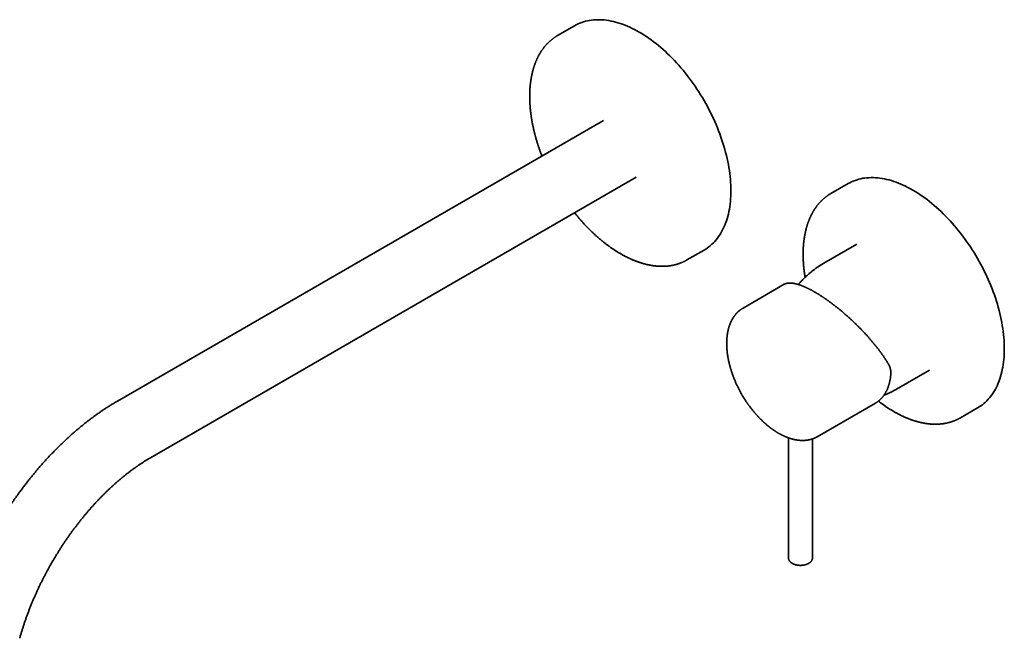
# Model space of a CAD drawing. Header units: millimetres. Extents: x 8 to 944, y 12 to 455.
# Tile 3 of 4: x 659 to 944, y 115 to 294. Entities that reach past the tile are written whole.
import ezdxf

# ---------------------------------------------------------------- set-up
doc = ezdxf.new("R2010")
doc.units = ezdxf.units.MM

msp = doc.modelspace()

# ---------------------------------------------------------------- linework, layer by layer
at = {"color": 7, "linetype": 'Continuous', "lineweight": 35}
for p, q in [((819.46, 292.58), (814.51, 289.72)), ((827.8, 265.16), (687.07, 183.92)), ((696.57, 167.46), (837.3, 248.7)), ((898.65, 246.86), (893.7, 244)), ((901.22, 229.34), (891.67, 223.83)), ((852, 224.76), (856.95, 227.62)), ((880.16, 217.71), (868.26, 210.83)), ((911.03, 191.48), (911.03, 191.48)), ((912.72, 187.37), (922.27, 192.88)), ((889.75, 173.59), (906.6, 183.32)), ((931.2, 179.05), (936.15, 181.9)), ((881.37, 173.27), (881.37, 138.57)), ((888.37, 138.57), (888.37, 172.97)), ((889.75, 173.59), (889.75, 173.6)), ((881.37, 138.57), (881.37, 138.56))]:
    msp.add_line(p, q, dxfattribs=at)
at = {"color": 7, "linetype": 'Continuous', "lineweight": 35, "flags": 128}
for points in [[(819.46, 292.58), (819.95, 292.85), (820.46, 293.1), (820.98, 293.32), (821.52, 293.53), (822.06, 293.71), (822.62, 293.87), (823.19, 294), (823.76, 294.12), (824.35, 294.2), (824.95, 294.27), (825.55, 294.31), (826.17, 294.33), (826.79, 294.33), (827.42, 294.3), (828.06, 294.25), (828.7, 294.17), (829.35, 294.07), (830.01, 293.95), (830.67, 293.81), (831.34, 293.64), (832.01, 293.45), (832.69, 293.23), (833.37, 293), (834.06, 292.74), (834.74, 292.45), (835.43, 292.15), (836.12, 291.83), (836.82, 291.48), (837.51, 291.11), (838.2, 290.72), (838.9, 290.31), (839.59, 289.88), (840.28, 289.42), (840.98, 288.95), (841.67, 288.46), (842.35, 287.95), (843.04, 287.42), (843.72, 286.87), (844.39, 286.3), (845.07, 285.71), (845.74, 285.11), (846.4, 284.49), (847.06, 283.85), (847.71, 283.2), (848.35, 282.53), (848.99, 281.85), (849.62, 281.15), (850.24, 280.43), (850.86, 279.7), (851.46, 278.96), (852.06, 278.21), (852.65, 277.44), (853.22, 276.66), (853.79, 275.87), (854.35, 275.07), (854.89, 274.26), (855.43, 273.44), (855.95, 272.61), (856.46, 271.77), (856.95, 270.93), (857.44, 270.07), (857.91, 269.21), (858.37, 268.34), (858.81, 267.47), (859.24, 266.59), (859.66, 265.71), (860.06, 264.83), (860.44, 263.94), (860.81, 263.05), (861.17, 262.15), (861.51, 261.26), (861.83, 260.36), (862.14, 259.46), (862.43, 258.57), (862.7, 257.67), (862.96, 256.78), (863.2, 255.89), (863.42, 255), (863.63, 254.12), (863.82, 253.24), (863.99, 252.36), (864.14, 251.49), (864.28, 250.63), (864.39, 249.77), (864.49, 248.92), (864.58, 248.08), (864.64, 247.24), (864.68, 246.41), (864.71, 245.6), (864.72, 244.79), (864.71, 243.99), (864.68, 243.21), (864.64, 242.44), (864.58, 241.67), (864.49, 240.92), (864.39, 240.19), (864.28, 239.47), (864.14, 238.76), (863.99, 238.07), (863.82, 237.39), (863.63, 236.72), (863.42, 236.08), (863.2, 235.45), (862.96, 234.83), (862.7, 234.24), (862.43, 233.66), (862.14, 233.1), (861.83, 232.56), (861.51, 232.04), (861.17, 231.53), (860.81, 231.05), (860.44, 230.58), (860.06, 230.14), (859.66, 229.72), (859.24, 229.31), (858.81, 228.93), (858.37, 228.57), (857.91, 228.23), (857.44, 227.92), (856.95, 227.62), (856.95, 227.62)], [(814.45, 289.68), (814.5, 289.72), (814.57, 289.76)], [(898.65, 246.86), (899.15, 247.13), (899.66, 247.38), (900.18, 247.6), (900.71, 247.81), (901.26, 247.99), (901.81, 248.15), (902.38, 248.28), (902.96, 248.4), (903.55, 248.49), (904.14, 248.55), (904.75, 248.59), (905.36, 248.61), (905.98, 248.61), (906.61, 248.58), (907.25, 248.53), (907.9, 248.45), (908.55, 248.35), (909.21, 248.23), (909.87, 248.09), (910.54, 247.92), (911.21, 247.73), (911.89, 247.51), (912.57, 247.28), (913.25, 247.02), (913.94, 246.74), (914.63, 246.43), (915.32, 246.11), (916.01, 245.76), (916.71, 245.39), (917.4, 245), (918.09, 244.59), (918.79, 244.16), (919.48, 243.7), (920.17, 243.23), (920.86, 242.74), (921.55, 242.23), (922.23, 241.7), (922.91, 241.15), (923.59, 240.58), (924.26, 239.99), (924.93, 239.39), (925.59, 238.77), (926.25, 238.13), (926.9, 237.48), (927.55, 236.81), (928.19, 236.13), (928.82, 235.43), (929.44, 234.71), (930.05, 233.98), (930.66, 233.24), (931.26, 232.49), (931.84, 231.72), (932.42, 230.94), (932.99, 230.15), (933.54, 229.35), (934.09, 228.54), (934.62, 227.72), (935.14, 226.89), (935.65, 226.05), (936.15, 225.21), (936.63, 224.35), (937.11, 223.49), (937.56, 222.63), (938.01, 221.75), (938.44, 220.88), (938.85, 219.99), (939.25, 219.11), (939.64, 218.22), (940.01, 217.33), (940.36, 216.43), (940.7, 215.54), (941.03, 214.64), (941.33, 213.75), (941.62, 212.85), (941.9, 211.95), (942.16, 211.06), (942.4, 210.17), (942.62, 209.28), (942.82, 208.4), (943.01, 207.52), (943.18, 206.64), (943.34, 205.77), (943.47, 204.91), (943.59, 204.05), (943.69, 203.2), (943.77, 202.36), (943.83, 201.52), (943.88, 200.7), (943.91, 199.88), (943.92, 199.07), (943.91, 198.28), (943.88, 197.49), (943.83, 196.72), (943.77, 195.96), (943.69, 195.21), (943.59, 194.47), (943.47, 193.75), (943.34, 193.04), (943.18, 192.35), (943.01, 191.67), (942.82, 191.01), (942.62, 190.36), (942.4, 189.73), (942.16, 189.12), (941.9, 188.52), (941.62, 187.94), (941.33, 187.38), (941.03, 186.84), (940.7, 186.32), (940.36, 185.81), (940.01, 185.33), (939.64, 184.86), (939.25, 184.42), (938.85, 184), (938.44, 183.59), (938.01, 183.21), (937.56, 182.85), (937.11, 182.51), (936.63, 182.2), (936.15, 181.9), (936.15, 181.9)], [(893.64, 243.96), (893.7, 244), (893.77, 244.04)], [(852.06, 224.8), (852, 224.77), (851.94, 224.73)], [(931.26, 179.08), (931.2, 179.05), (931.13, 179.01)]]:
    msp.add_lwpolyline(points, dxfattribs=at)
at = {"color": 7, "linetype": 'Continuous', "lineweight": 35}
for centre, major_axis, ratio, start_param, end_param in [((895.82, 201.92), (16.09, -15.45), 0.291703, 3.049621, 3.0572), ((895.83, 201.93), (-10.78, 18.6), 0.576138, 3.140521, 3.154205)]:
    msp.add_ellipse(centre, major_axis=major_axis, ratio=ratio, start_param=start_param, end_param=end_param, dxfattribs=at)
for points, knots in [([(814.44, 289.68), (814.38, 289.64), (814.24, 289.56), (814.03, 289.43), (813.83, 289.3), (813.62, 289.16), (813.42, 289.02), (813.22, 288.87), (813.03, 288.73), (812.83, 288.57), (812.64, 288.42), (812.45, 288.25), (812.26, 288.09), (812.08, 287.92), (811.9, 287.75), (811.72, 287.57), (811.54, 287.39), (811.37, 287.21), (811.2, 287.02), (811.03, 286.83), (810.86, 286.64), (810.7, 286.44), (810.54, 286.24), (810.38, 286.03), (810.23, 285.82), (810.08, 285.61), (809.93, 285.39), (809.78, 285.18), (809.64, 284.95), (809.5, 284.73), (809.36, 284.5), (809.23, 284.26), (809.1, 284.03), (808.97, 283.79), (808.84, 283.54), (808.72, 283.3), (808.6, 283.05), (808.48, 282.79), (808.37, 282.54), (808.26, 282.28), (808.15, 282.01), (808.05, 281.75), (807.95, 281.48), (807.85, 281.21), (807.76, 280.93), (807.67, 280.66), (807.58, 280.38), (807.49, 280.09), (807.41, 279.81), (807.33, 279.52), (807.26, 279.23), (807.19, 278.93), (807.12, 278.63), (807.05, 278.33), (806.99, 278.03), (806.93, 277.73), (806.88, 277.42), (806.83, 277.11), (806.78, 276.8), (806.73, 276.48), (806.69, 276.17), (806.65, 275.85), (806.62, 275.53), (806.58, 275.2), (806.56, 274.88), (806.53, 274.55), (806.51, 274.22), (806.49, 273.89), (806.47, 273.55), (806.46, 273.22), (806.45, 272.88), (806.45, 272.54), (806.44, 272.2), (806.45, 271.85), (806.45, 271.51), (806.46, 271.16), (806.47, 270.81), (806.48, 270.46), (806.5, 270.11), (806.52, 269.76), (806.55, 269.4), (806.57, 269.05), (806.6, 268.69), (806.64, 268.33), (806.68, 267.97), (806.72, 267.61), (806.76, 267.25), (806.81, 266.88), (806.86, 266.52), (806.91, 266.15), (806.97, 265.79), (807.03, 265.42), (807.09, 265.05), (807.16, 264.68), (807.23, 264.31), (807.3, 263.94), (807.38, 263.56), (807.46, 263.19), (807.54, 262.82), (807.62, 262.44), (807.71, 262.07), (807.8, 261.69), (807.9, 261.31), (808, 260.94), (808.1, 260.56), (808.2, 260.18), (808.31, 259.8), (808.42, 259.43), (808.53, 259.05), (808.65, 258.67), (808.77, 258.29), (808.89, 257.91), (809.01, 257.53), (809.14, 257.15), (809.27, 256.77), (809.41, 256.39), (809.54, 256.01), (809.68, 255.64), (809.83, 255.26), (809.92, 255), (809.97, 254.87), (809.97, 254.87)], [0, 0, 0, 0, 0.007868, 0.016168, 0.024469, 0.032771, 0.041075, 0.04938, 0.057687, 0.065997, 0.07431, 0.082627, 0.090947, 0.099272, 0.107602, 0.115936, 0.124275, 0.13262, 0.140971, 0.149327, 0.15769, 0.166058, 0.174433, 0.182815, 0.191203, 0.199597, 0.207998, 0.216405, 0.224819, 0.23324, 0.241666, 0.250099, 0.258539, 0.266984, 0.275435, 0.283891, 0.292354, 0.300821, 0.309294, 0.317772, 0.326254, 0.334741, 0.343232, 0.351728, 0.360227, 0.36873, 0.377237, 0.385747, 0.394259, 0.402775, 0.411294, 0.419814, 0.428338, 0.436863, 0.44539, 0.453919, 0.462449, 0.470981, 0.479514, 0.488049, 0.496584, 0.50512, 0.513657, 0.522195, 0.530733, 0.539271, 0.54781, 0.556349, 0.564888, 0.573428, 0.581967, 0.590506, 0.599045, 0.607584, 0.616123, 0.624661, 0.633199, 0.641736, 0.650273, 0.65881, 0.667346, 0.675881, 0.684416, 0.692951, 0.701484, 0.710018, 0.71855, 0.727082, 0.735614, 0.744144, 0.752674, 0.761204, 0.769732, 0.77826, 0.786788, 0.795315, 0.803841, 0.812366, 0.820891, 0.829415, 0.837939, 0.846461, 0.854984, 0.863505, 0.872026, 0.880547, 0.889067, 0.897586, 0.906105, 0.914623, 0.923141, 0.931658, 0.940175, 0.948691, 0.957207, 0.965723, 0.974237, 0.982752, 0.991266, 0.99978, 1, 1, 1, 1]), ([(893.64, 243.96), (893.57, 243.92), (893.43, 243.84), (893.23, 243.71), (893.02, 243.58), (892.82, 243.44), (892.62, 243.3), (892.42, 243.16), (892.22, 243.01), (892.03, 242.85), (891.84, 242.7), (891.65, 242.54), (891.46, 242.37), (891.28, 242.2), (891.09, 242.03), (890.91, 241.85), (890.74, 241.67), (890.56, 241.49), (890.39, 241.3), (890.23, 241.11), (890.06, 240.92), (889.9, 240.72), (889.74, 240.52), (889.58, 240.31), (889.42, 240.1), (889.27, 239.89), (889.12, 239.68), (888.98, 239.46), (888.83, 239.23), (888.69, 239.01), (888.56, 238.78), (888.42, 238.54), (888.29, 238.31), (888.16, 238.07), (888.04, 237.82), (887.92, 237.58), (887.8, 237.33), (887.68, 237.07), (887.57, 236.82), (887.46, 236.56), (887.35, 236.3), (887.25, 236.03), (887.15, 235.76), (887.05, 235.49), (886.95, 235.21), (886.86, 234.94), (886.77, 234.66), (886.69, 234.37), (886.61, 234.09), (886.53, 233.8), (886.46, 233.51), (886.38, 233.21), (886.32, 232.92), (886.25, 232.62), (886.19, 232.31), (886.13, 232.01), (886.07, 231.7), (886.02, 231.39), (885.97, 231.08), (885.93, 230.77), (885.89, 230.45), (885.85, 230.13), (885.81, 229.81), (885.78, 229.48), (885.75, 229.16), (885.73, 228.83), (885.7, 228.5), (885.68, 228.17), (885.67, 227.83), (885.66, 227.5), (885.65, 227.16), (885.64, 226.82), (885.64, 226.48), (885.64, 226.14), (885.65, 225.79), (885.65, 225.44), (885.66, 225.1), (885.68, 224.75), (885.7, 224.39), (885.72, 224.04), (885.74, 223.69), (885.77, 223.33), (885.8, 222.97), (885.83, 222.61), (885.87, 222.25), (885.91, 221.89), (885.96, 221.53), (886, 221.17), (886.05, 220.8), (886.11, 220.43), (886.16, 220.08), (886.2, 219.85), (886.22, 219.74)], [0, 0, 0, 0, 0.010349, 0.021267, 0.032186, 0.043106, 0.054028, 0.064952, 0.075879, 0.086809, 0.097744, 0.108683, 0.119628, 0.130578, 0.141534, 0.152497, 0.163466, 0.174442, 0.185426, 0.196418, 0.207418, 0.218425, 0.229441, 0.240466, 0.251499, 0.262541, 0.273591, 0.28465, 0.295717, 0.306793, 0.317877, 0.328969, 0.34007, 0.351178, 0.362294, 0.373418, 0.384548, 0.395686, 0.406831, 0.417982, 0.429139, 0.440303, 0.451472, 0.462646, 0.473826, 0.485011, 0.4962, 0.507393, 0.51859, 0.529792, 0.540996, 0.552204, 0.563415, 0.574629, 0.585845, 0.597063, 0.608284, 0.619507, 0.630731, 0.641956, 0.653183, 0.664411, 0.67564, 0.68687, 0.698101, 0.709332, 0.720564, 0.731796, 0.743028, 0.75426, 0.765492, 0.776724, 0.787956, 0.799188, 0.810419, 0.82165, 0.83288, 0.84411, 0.855339, 0.866567, 0.877795, 0.889023, 0.900249, 0.911475, 0.9227, 0.933924, 0.945147, 0.95637, 0.967592, 0.978812, 0.990032, 1, 1, 1, 1]), ([(819.45, 238.4), (819.5, 238.34), (819.64, 238.16), (819.86, 237.89), (820.03, 237.69), (820.11, 237.59)], [0, 0, 0, 0, 0.243793, 0.631572, 1, 1, 1, 1]), ([(820.11, 237.59), (820.16, 237.54), (820.29, 237.38), (820.51, 237.12), (820.77, 236.81), (821.03, 236.51), (821.29, 236.21), (821.56, 235.91), (821.82, 235.61), (822.09, 235.32), (822.36, 235.03), (822.63, 234.74), (822.9, 234.45), (823.18, 234.17), (823.45, 233.89), (823.73, 233.61), (824.01, 233.34), (824.28, 233.07), (824.56, 232.8), (824.84, 232.54), (825.12, 232.27), (825.41, 232.01), (825.69, 231.76), (825.97, 231.5), (826.26, 231.25), (826.55, 231.01), (826.83, 230.76), (827.12, 230.52), (827.41, 230.29), (827.7, 230.05), (827.99, 229.82), (828.28, 229.59), (828.57, 229.37), (828.86, 229.15), (829.16, 228.93), (829.45, 228.72), (829.74, 228.51), (830.04, 228.3), (830.33, 228.1), (830.63, 227.9), (830.92, 227.7), (831.22, 227.51), (831.51, 227.32), (831.81, 227.14), (832.1, 226.95), (832.4, 226.78), (832.7, 226.6), (833, 226.43), (833.29, 226.27), (833.59, 226.1), (833.89, 225.94), (834.18, 225.79), (834.48, 225.64), (834.78, 225.49), (835.07, 225.35), (835.37, 225.21), (835.67, 225.07), (835.96, 224.94), (836.26, 224.81), (836.56, 224.69), (836.85, 224.57), (837.15, 224.46), (837.44, 224.35), (837.73, 224.24), (838.03, 224.14), (838.32, 224.04), (838.61, 223.94), (838.9, 223.85), (839.2, 223.76), (839.49, 223.68), (839.78, 223.6), (840.07, 223.53), (840.35, 223.46), (840.64, 223.39), (840.93, 223.33), (841.21, 223.28), (841.5, 223.22), (841.78, 223.17), (842.06, 223.13), (842.35, 223.09), (842.63, 223.05), (842.91, 223.02), (843.18, 222.99), (843.46, 222.97), (843.74, 222.95), (844.01, 222.94), (844.28, 222.93), (844.55, 222.92), (844.83, 222.92), (845.09, 222.92), (845.36, 222.93), (845.63, 222.94), (845.89, 222.96), (846.15, 222.98), (846.41, 223), (846.67, 223.03), (846.93, 223.06), (847.19, 223.1), (847.44, 223.14), (847.69, 223.18), (847.94, 223.23), (848.19, 223.29), (848.44, 223.34), (848.68, 223.4), (848.93, 223.47), (849.17, 223.54), (849.41, 223.62), (849.64, 223.69), (849.88, 223.78), (850.11, 223.86), (850.34, 223.95), (850.57, 224.05), (850.8, 224.15), (851.02, 224.25), (851.24, 224.36), (851.46, 224.47), (851.68, 224.58), (851.84, 224.67), (851.92, 224.72), (851.93, 224.72)], [0, 0, 0, 0, 0.004577, 0.013253, 0.02193, 0.030607, 0.039284, 0.047962, 0.05664, 0.065319, 0.073998, 0.082678, 0.091359, 0.10004, 0.108721, 0.117404, 0.126086, 0.13477, 0.143454, 0.152139, 0.160824, 0.16951, 0.178197, 0.186884, 0.195572, 0.204261, 0.21295, 0.22164, 0.230331, 0.239023, 0.247715, 0.256408, 0.265101, 0.273796, 0.282491, 0.291186, 0.299883, 0.30858, 0.317277, 0.325976, 0.334674, 0.343374, 0.352074, 0.360774, 0.369475, 0.378177, 0.386879, 0.395581, 0.404283, 0.412986, 0.421689, 0.430393, 0.439096, 0.447799, 0.456502, 0.465205, 0.473908, 0.48261, 0.491312, 0.500014, 0.508714, 0.517414, 0.526113, 0.534811, 0.543507, 0.552203, 0.560896, 0.569588, 0.578278, 0.586966, 0.595652, 0.604336, 0.613016, 0.621694, 0.630369, 0.639041, 0.647709, 0.656373, 0.665034, 0.67369, 0.682342, 0.69099, 0.699632, 0.70827, 0.716902, 0.72553, 0.734151, 0.742767, 0.751376, 0.75998, 0.768577, 0.777168, 0.785753, 0.794331, 0.802902, 0.811466, 0.820024, 0.828575, 0.83712, 0.845657, 0.854188, 0.862713, 0.871232, 0.879744, 0.88825, 0.896751, 0.905246, 0.913736, 0.922221, 0.930702, 0.939178, 0.947651, 0.95612, 0.964586, 0.97305, 0.981512, 0.989972, 0.998431, 1, 1, 1, 1]), ([(891.67, 223.83), (891.61, 223.8), (891.44, 223.7), (891.17, 223.54), (890.87, 223.35), (890.56, 223.16), (890.26, 222.96), (889.96, 222.76), (889.66, 222.56), (889.36, 222.35), (889.07, 222.14), (888.78, 221.92), (888.49, 221.7), (888.21, 221.48), (887.93, 221.25), (887.65, 221.02), (887.38, 220.79), (887.1, 220.55), (886.83, 220.31), (886.57, 220.07), (886.31, 219.82), (886.05, 219.58), (885.79, 219.32), (885.54, 219.07), (885.29, 218.81), (885.04, 218.55), (884.8, 218.28), (884.56, 218.01), (884.38, 217.81), (884.28, 217.69), (884.26, 217.66)], [0, 0, 0, 0, 0.022568, 0.05979, 0.097014, 0.134239, 0.171463, 0.208687, 0.245908, 0.283127, 0.320342, 0.357552, 0.394757, 0.431956, 0.469148, 0.506333, 0.543509, 0.580675, 0.617832, 0.654977, 0.692111, 0.729232, 0.76634, 0.803433, 0.840511, 0.877573, 0.914618, 0.951645, 0.988654, 1, 1, 1, 1]), ([(910.38, 194.59), (910.36, 194.63), (910.3, 194.73), (910.19, 194.91), (910.06, 195.12), (909.93, 195.34), (909.8, 195.55), (909.66, 195.77), (909.52, 195.98), (909.38, 196.2), (909.23, 196.42), (909.08, 196.64), (908.93, 196.86), (908.78, 197.09), (908.62, 197.31), (908.46, 197.53), (908.3, 197.76), (908.13, 197.99), (907.97, 198.21), (907.8, 198.44), (907.62, 198.67), (907.45, 198.9), (907.27, 199.13), (907.09, 199.36), (906.91, 199.59), (906.73, 199.82), (906.54, 200.05), (906.35, 200.28), (906.16, 200.51), (905.97, 200.74), (905.78, 200.97), (905.58, 201.21), (905.38, 201.44), (905.18, 201.67), (904.98, 201.9), (904.78, 202.13), (904.57, 202.36), (904.37, 202.6), (904.16, 202.83), (903.95, 203.06), (903.74, 203.29), (903.53, 203.52), (903.31, 203.75), (903.1, 203.98), (902.88, 204.2), (902.66, 204.43), (902.44, 204.66), (902.22, 204.89), (902, 205.11), (901.78, 205.34), (901.55, 205.56), (901.33, 205.78), (901.1, 206.01), (900.87, 206.23), (900.65, 206.45), (900.42, 206.67), (900.19, 206.89), (899.96, 207.1), (899.73, 207.32), (899.5, 207.53), (899.27, 207.75), (899.03, 207.96), (898.8, 208.17), (898.57, 208.38), (898.33, 208.59), (898.1, 208.79), (897.87, 209), (897.63, 209.2), (897.4, 209.4), (897.16, 209.61), (896.93, 209.8), (896.69, 210), (896.46, 210.2), (896.22, 210.39), (895.99, 210.58), (895.75, 210.77), (895.52, 210.96), (895.29, 211.15), (895.05, 211.33), (894.82, 211.51), (894.59, 211.7), (894.35, 211.87), (894.12, 212.05), (893.89, 212.23), (893.66, 212.4), (893.42, 212.57), (893.19, 212.74), (892.96, 212.9), (892.73, 213.07), (892.51, 213.23), (892.28, 213.39), (892.05, 213.55), (891.82, 213.7), (891.6, 213.86), (891.37, 214.01), (891.15, 214.15), (890.93, 214.3), (890.71, 214.44), (890.49, 214.58), (890.27, 214.72), (890.05, 214.86), (889.83, 214.99), (889.61, 215.12), (889.4, 215.25), (889.18, 215.38), (888.97, 215.5), (888.76, 215.62), (888.55, 215.74), (888.34, 215.86), (888.14, 215.97), (887.93, 216.08), (887.73, 216.19), (887.52, 216.29), (887.32, 216.39), (887.12, 216.49), (886.93, 216.59), (886.73, 216.68), (886.54, 216.77), (886.34, 216.86), (886.15, 216.94), (885.96, 217.03), (885.77, 217.11), (885.59, 217.18), (885.41, 217.26), (885.22, 217.33), (885.04, 217.39), (884.87, 217.46), (884.69, 217.52), (884.52, 217.58), (884.34, 217.63), (884.17, 217.68), (884.01, 217.73), (883.84, 217.78), (883.68, 217.82), (883.52, 217.86), (883.36, 217.9), (883.2, 217.93), (883.05, 217.96), (882.89, 217.99), (882.74, 218.01), (882.6, 218.03), (882.45, 218.05), (882.31, 218.07), (882.17, 218.08), (882.03, 218.08), (881.89, 218.09), (881.76, 218.09), (881.63, 218.08), (881.5, 218.08), (881.38, 218.07), (881.26, 218.05), (881.14, 218.04), (881.02, 218.02), (880.91, 217.99), (880.8, 217.97), (880.69, 217.94), (880.58, 217.9), (880.48, 217.86), (880.39, 217.82), (880.29, 217.78), (880.24, 217.75), (880.21, 217.73)], [0, 0, 0, 0, 0.003623, 0.010523, 0.017418, 0.024309, 0.031195, 0.038076, 0.044952, 0.051821, 0.058684, 0.065541, 0.072391, 0.079234, 0.08607, 0.092898, 0.099718, 0.106529, 0.113333, 0.120127, 0.126912, 0.133688, 0.140454, 0.147211, 0.153957, 0.160693, 0.167419, 0.174134, 0.180837, 0.18753, 0.194211, 0.20088, 0.207538, 0.214184, 0.220818, 0.227439, 0.234048, 0.240645, 0.247228, 0.253799, 0.260357, 0.266903, 0.273435, 0.279954, 0.28646, 0.292952, 0.299431, 0.305897, 0.31235, 0.318789, 0.325215, 0.331628, 0.338027, 0.344413, 0.350785, 0.357145, 0.363491, 0.369825, 0.376145, 0.382453, 0.388748, 0.39503, 0.401299, 0.407557, 0.413802, 0.420035, 0.426256, 0.432465, 0.438663, 0.44485, 0.451025, 0.45719, 0.463344, 0.469487, 0.47562, 0.481743, 0.487857, 0.493961, 0.500055, 0.506141, 0.512219, 0.518288, 0.524349, 0.530402, 0.536448, 0.542487, 0.548519, 0.554544, 0.560564, 0.566578, 0.572586, 0.57859, 0.584589, 0.590584, 0.596574, 0.602562, 0.608546, 0.614527, 0.620506, 0.626483, 0.632459, 0.638433, 0.644406, 0.65038, 0.656353, 0.662326, 0.6683, 0.674276, 0.680253, 0.686232, 0.692213, 0.698197, 0.704184, 0.710175, 0.716171, 0.72217, 0.728175, 0.734185, 0.7402, 0.746222, 0.752251, 0.758287, 0.76433, 0.770381, 0.776441, 0.782509, 0.788586, 0.794673, 0.80077, 0.806878, 0.812996, 0.819125, 0.825266, 0.831418, 0.837583, 0.84376, 0.849949, 0.856152, 0.862367, 0.868595, 0.874835, 0.881089, 0.887355, 0.893632, 0.899921, 0.906221, 0.91253, 0.918848, 0.925172, 0.931501, 0.937833, 0.944166, 0.950496, 0.956821, 0.963137, 0.969443, 0.975735, 0.982012, 0.988271, 0.994512, 1, 1, 1, 1]), ([(868.26, 210.84), (868.23, 210.82), (868.18, 210.79), (868.12, 210.75), (868.06, 210.72), (868, 210.68), (867.96, 210.66), (867.92, 210.63), (867.84, 210.58), (867.75, 210.52), (867.64, 210.44), (867.56, 210.38), (867.49, 210.33), (867.42, 210.28), (867.37, 210.24), (867.32, 210.2), (867.26, 210.15), (867.2, 210.1), (867.14, 210.06), (867.09, 210.01), (867.05, 209.98), (867.01, 209.94), (866.97, 209.91), (866.93, 209.87), (866.89, 209.84), (866.85, 209.8), (866.8, 209.75), (866.75, 209.71), (866.71, 209.67), (866.68, 209.64), (866.63, 209.59), (866.58, 209.54), (866.51, 209.47), (866.45, 209.41), (866.39, 209.34), (866.34, 209.29), (866.29, 209.23), (866.25, 209.19), (866.21, 209.14), (866.17, 209.1), (866.13, 209.05), (866.08, 208.99), (866.03, 208.93), (865.99, 208.88), (865.94, 208.82), (865.9, 208.77), (865.85, 208.71), (865.8, 208.63), (865.73, 208.54), (865.67, 208.46), (865.61, 208.37), (865.55, 208.29), (865.5, 208.21), (865.45, 208.14), (865.41, 208.07), (865.37, 208.01), (865.33, 207.95), (865.3, 207.89), (865.25, 207.82), (865.21, 207.74), (865.16, 207.66), (865.1, 207.56), (865.05, 207.46), (864.99, 207.36), (864.94, 207.26), (864.89, 207.17), (864.86, 207.1), (864.83, 207.04), (864.81, 206.99), (864.78, 206.93), (864.76, 206.88), (864.74, 206.84), (864.72, 206.8), (864.7, 206.76), (864.68, 206.72), (864.66, 206.67), (864.64, 206.61), (864.61, 206.55), (864.58, 206.49), (864.55, 206.42), (864.53, 206.36), (864.5, 206.29), (864.47, 206.21), (864.44, 206.14), (864.41, 206.07), (864.39, 206), (864.37, 205.94), (864.34, 205.87), (864.31, 205.79), (864.28, 205.7), (864.26, 205.62), (864.24, 205.56), (864.22, 205.51), (864.21, 205.48), (864.2, 205.45), (864.19, 205.42), (864.19, 205.4), (864.18, 205.37), (864.16, 205.33), (864.15, 205.28), (864.12, 205.19), (864.09, 205.07), (864.05, 204.93), (864.02, 204.82), (863.99, 204.72), (863.98, 204.65), (863.96, 204.59), (863.95, 204.54), (863.94, 204.5), (863.93, 204.47), (863.93, 204.45), (863.92, 204.42), (863.91, 204.38), (863.9, 204.33), (863.89, 204.27), (863.87, 204.2), (863.86, 204.13), (863.84, 204.06), (863.83, 204), (863.82, 203.93), (863.81, 203.88), (863.8, 203.82), (863.79, 203.77), (863.78, 203.71), (863.76, 203.66), (863.75, 203.6), (863.75, 203.54), (863.74, 203.5), (863.73, 203.46), (863.73, 203.44), (863.73, 203.42), (863.72, 203.4), (863.72, 203.37), (863.71, 203.34), (863.71, 203.31), (863.7, 203.26), (863.69, 203.21), (863.68, 203.14), (863.67, 203.07), (863.66, 202.99), (863.65, 202.9), (863.64, 202.79), (863.62, 202.67), (863.61, 202.55), (863.6, 202.43), (863.59, 202.32), (863.58, 202.23), (863.57, 202.14), (863.56, 202.06), (863.56, 201.97), (863.55, 201.88), (863.55, 201.79), (863.54, 201.7), (863.53, 201.6), (863.53, 201.49), (863.52, 201.36), (863.52, 201.24), (863.52, 201.12), (863.51, 201.02), (863.51, 200.92), (863.51, 200.84), (863.51, 200.77), (863.51, 200.71), (863.51, 200.66), (863.51, 200.62), (863.51, 200.57), (863.51, 200.51), (863.51, 200.44), (863.51, 200.36), (863.51, 200.26), (863.51, 200.14), (863.52, 200.01), (863.52, 199.88), (863.53, 199.66), (863.54, 199.37), (863.57, 199.01), (863.59, 198.65), (863.63, 198.31), (863.66, 197.98), (863.7, 197.69), (863.73, 197.44), (863.76, 197.24), (863.79, 197.06), (863.82, 196.88), (863.84, 196.72), (863.87, 196.57), (863.89, 196.44), (863.91, 196.32), (863.93, 196.22), (863.95, 196.13), (863.96, 196.06), (863.97, 196), (863.99, 195.95), (864, 195.9), (864.01, 195.84), (864.02, 195.78), (864.03, 195.71), (864.05, 195.63), (864.08, 195.47), (864.14, 195.23), (864.21, 194.92), (864.29, 194.59), (864.38, 194.24), (864.46, 193.95), (864.52, 193.7), (864.58, 193.52), (864.63, 193.32), (864.69, 193.12), (864.76, 192.9), (864.83, 192.67), (864.91, 192.43), (865, 192.16), (865.1, 191.87), (865.21, 191.54), (865.34, 191.21), (865.47, 190.85), (865.61, 190.49), (865.77, 190.11), (865.93, 189.72), (866.1, 189.31), (866.28, 188.92), (866.45, 188.55), (866.62, 188.19), (866.8, 187.83), (866.98, 187.46), (867.18, 187.09), (867.38, 186.71), (867.59, 186.32), (867.81, 185.93), (867.96, 185.67), (868.04, 185.54)], [0, 0, 0, 0, 0.003994, 0.007614, 0.010859, 0.01373, 0.016226, 0.018349, 0.020194, 0.030175, 0.034667, 0.03922, 0.043518, 0.04735, 0.050208, 0.053323, 0.056723, 0.060309, 0.064046, 0.06706, 0.069872, 0.072418, 0.074704, 0.077107, 0.079577, 0.082318, 0.085327, 0.088284, 0.090967, 0.093376, 0.095513, 0.099383, 0.10375, 0.108459, 0.112162, 0.115857, 0.119151, 0.122037, 0.124398, 0.12708, 0.130081, 0.133368, 0.137337, 0.140767, 0.143692, 0.146697, 0.149994, 0.154645, 0.159557, 0.164672, 0.169322, 0.173916, 0.178151, 0.182013, 0.185499, 0.188611, 0.191518, 0.194745, 0.198327, 0.202282, 0.206631, 0.211353, 0.21677, 0.221817, 0.226861, 0.232001, 0.234674, 0.237335, 0.239983, 0.242618, 0.245119, 0.247203, 0.248913, 0.250488, 0.252415, 0.254758, 0.257484, 0.260469, 0.263433, 0.266364, 0.269262, 0.272127, 0.276068, 0.279642, 0.282743, 0.285415, 0.288226, 0.291297, 0.294752, 0.29865, 0.302991, 0.305121, 0.306985, 0.308564, 0.309859, 0.310868, 0.311666, 0.312937, 0.314667, 0.316856, 0.319493, 0.325879, 0.331838, 0.337372, 0.340488, 0.343427, 0.346001, 0.34817, 0.349936, 0.351039, 0.351894, 0.352805, 0.354225, 0.356155, 0.359021, 0.362055, 0.364929, 0.367643, 0.370198, 0.372595, 0.375021, 0.377039, 0.379156, 0.381372, 0.383687, 0.3861, 0.388345, 0.390168, 0.391416, 0.392339, 0.392977, 0.393726, 0.394689, 0.395866, 0.397258, 0.398864, 0.401188, 0.40385, 0.406718, 0.409531, 0.412283, 0.417324, 0.422144, 0.426742, 0.431088, 0.435104, 0.438798, 0.44157, 0.444813, 0.44812, 0.451437, 0.454766, 0.458106, 0.461457, 0.465988, 0.470539, 0.475108, 0.479435, 0.483339, 0.486821, 0.489717, 0.492238, 0.494384, 0.496154, 0.497568, 0.499157, 0.50116, 0.503657, 0.506699, 0.510286, 0.514339, 0.518918, 0.52386, 0.528764, 0.541746, 0.554312, 0.566461, 0.578194, 0.589511, 0.600412, 0.607503, 0.614245, 0.620539, 0.626386, 0.631785, 0.636651, 0.641086, 0.64509, 0.648661, 0.651208, 0.653479, 0.655478, 0.657211, 0.65898, 0.660713, 0.662753, 0.6651, 0.667753, 0.670673, 0.680643, 0.691042, 0.70187, 0.713126, 0.72481, 0.730705, 0.736704, 0.742982, 0.749659, 0.756736, 0.764212, 0.772087, 0.780362, 0.790284, 0.800726, 0.811686, 0.823163, 0.835159, 0.847443, 0.860226, 0.873506, 0.887283, 0.898661, 0.910356, 0.922367, 0.934692, 0.947332, 0.96005, 0.973068, 0.986385, 1, 1, 1, 1]), ([(911.03, 191.48), (911.03, 191.5), (911.04, 191.58), (911.05, 191.71), (911.05, 191.86), (911.05, 192.02), (911.05, 192.18), (911.05, 192.33), (911.04, 192.49), (911.02, 192.64), (911, 192.79), (910.98, 192.94), (910.95, 193.09), (910.92, 193.24), (910.88, 193.38), (910.84, 193.52), (910.8, 193.67), (910.75, 193.81), (910.7, 193.94), (910.64, 194.08), (910.58, 194.22), (910.52, 194.35), (910.45, 194.47), (910.4, 194.55), (910.38, 194.59)], [0, 0, 0, 0, 0.018296, 0.065616, 0.112731, 0.159349, 0.206204, 0.253232, 0.300364, 0.347533, 0.394652, 0.441646, 0.488446, 0.534981, 0.581005, 0.627966, 0.674916, 0.721878, 0.76887, 0.815919, 0.863049, 0.910286, 0.957655, 1, 1, 1, 1]), ([(906.75, 183.41), (906.79, 183.43), (906.88, 183.49), (907.02, 183.58), (907.17, 183.68), (907.32, 183.79), (907.46, 183.9), (907.61, 184.02), (907.75, 184.14), (907.89, 184.26), (908.02, 184.39), (908.16, 184.52), (908.29, 184.65), (908.41, 184.79), (908.54, 184.93), (908.66, 185.08), (908.78, 185.23), (908.9, 185.38), (909.02, 185.53), (909.13, 185.69), (909.24, 185.86), (909.34, 186.02), (909.44, 186.19), (909.54, 186.37), (909.64, 186.55), (909.74, 186.73), (909.83, 186.91), (909.92, 187.1), (910, 187.29), (910.08, 187.48), (910.16, 187.67), (910.24, 187.87), (910.31, 188.08), (910.38, 188.28), (910.45, 188.49), (910.51, 188.7), (910.57, 188.91), (910.63, 189.13), (910.68, 189.35), (910.73, 189.57), (910.78, 189.8), (910.83, 190.02), (910.87, 190.25), (910.91, 190.49), (910.94, 190.72), (910.97, 190.96), (911, 191.19), (911.02, 191.37), (911.03, 191.46), (911.03, 191.48)], [0, 0, 0, 0, 0.0155143, 0.0371456, 0.0587783, 0.0804134, 0.1020519, 0.1236947, 0.1453428, 0.166997, 0.1886582, 0.2103269, 0.2320039, 0.2536897, 0.2753847, 0.2970894, 0.318804, 0.3405289, 0.3622639, 0.3840094, 0.4057651, 0.4275311, 0.4493071, 0.471093, 0.4928884, 0.5146932, 0.5365069, 0.5583291, 0.5801595, 0.6019977, 0.6238431, 0.6456954, 0.6675541, 0.6894188, 0.711289, 0.7331643, 0.7550442, 0.7769284, 0.7988164, 0.8207079, 0.8426024, 0.8644997, 0.8863994, 0.9083013, 0.9302049, 0.95211, 0.9740164, 0.9947734, 1, 1, 1, 1]), ([(868.04, 185.54), (868.1, 185.44), (868.22, 185.24), (868.39, 184.95), (868.56, 184.67), (868.73, 184.41), (868.89, 184.16), (869.04, 183.93), (869.19, 183.71), (869.33, 183.5), (869.46, 183.3), (869.59, 183.12), (869.72, 182.94), (869.83, 182.78), (869.94, 182.64), (870.09, 182.43), (870.3, 182.15), (870.56, 181.8), (870.85, 181.44), (871.1, 181.12), (871.33, 180.84), (871.53, 180.61), (871.72, 180.39), (871.89, 180.18), (872.07, 179.99), (872.21, 179.82), (872.34, 179.68), (872.45, 179.56), (872.57, 179.43), (872.7, 179.29), (872.84, 179.15), (872.98, 179), (873.15, 178.83), (873.34, 178.64), (873.55, 178.43), (873.76, 178.23), (873.97, 178.03), (874.13, 177.88), (874.26, 177.76), (874.35, 177.68), (874.43, 177.6), (874.51, 177.53), (874.57, 177.48), (874.63, 177.43), (874.68, 177.39), (874.72, 177.35), (874.76, 177.32), (874.81, 177.27), (874.87, 177.22), (874.95, 177.15), (875.03, 177.08), (875.12, 177), (875.22, 176.92), (875.32, 176.84), (875.43, 176.75), (875.54, 176.66), (875.65, 176.57), (875.78, 176.47), (875.9, 176.37), (876.05, 176.25), (876.22, 176.13), (876.4, 175.99), (876.57, 175.87), (876.72, 175.76), (876.86, 175.66), (876.97, 175.58), (877.07, 175.52), (877.16, 175.45), (877.26, 175.39), (877.37, 175.32), (877.48, 175.24), (877.6, 175.16), (877.73, 175.08), (877.87, 174.99), (878.02, 174.9), (878.18, 174.8), (878.34, 174.7), (878.45, 174.64), (878.5, 174.61)], [0, 0, 0, 0, 0.021701, 0.042496, 0.062386, 0.08137, 0.099448, 0.116621, 0.132888, 0.14825, 0.163371, 0.177499, 0.190633, 0.202772, 0.213917, 0.224089, 0.250934, 0.278583, 0.307037, 0.336297, 0.356129, 0.375271, 0.393533, 0.410915, 0.427417, 0.443037, 0.453159, 0.463808, 0.47517, 0.487247, 0.500039, 0.513545, 0.527768, 0.546837, 0.566105, 0.585117, 0.603871, 0.622367, 0.630424, 0.638431, 0.646076, 0.652859, 0.65877, 0.663729, 0.667847, 0.671126, 0.674076, 0.678792, 0.684535, 0.691239, 0.698623, 0.706657, 0.715342, 0.724676, 0.733804, 0.743479, 0.753701, 0.76447, 0.775786, 0.787226, 0.803823, 0.819356, 0.833823, 0.847224, 0.859559, 0.868503, 0.876788, 0.884658, 0.893095, 0.902203, 0.911981, 0.922431, 0.933552, 0.945345, 0.957397, 0.972448, 0.98665, 1, 1, 1, 1]), ([(909.06, 185.59), (909.15, 185.63), (909.36, 185.72), (909.68, 185.85), (910.01, 185.99), (910.34, 186.14), (910.67, 186.29), (910.99, 186.45), (911.31, 186.61), (911.64, 186.78), (911.95, 186.94), (912.27, 187.12), (912.53, 187.26), (912.68, 187.35), (912.72, 187.37)], [0, 0, 0, 0, 0.076722, 0.165175, 0.253647, 0.342137, 0.430642, 0.519161, 0.607691, 0.696231, 0.784779, 0.873333, 0.961889, 1, 1, 1, 1]), ([(687.07, 183.92), (687, 183.88), (686.79, 183.76), (686.43, 183.54), (685.99, 183.28), (685.54, 183.01), (685.1, 182.74), (684.67, 182.47), (684.23, 182.19), (683.79, 181.91), (683.35, 181.62), (682.91, 181.33), (682.48, 181.03), (682.04, 180.74), (681.61, 180.43), (681.18, 180.13), (680.74, 179.82), (680.31, 179.51), (679.88, 179.19), (679.45, 178.87), (679.02, 178.55), (678.59, 178.22), (678.17, 177.89), (677.74, 177.56), (677.32, 177.22), (676.89, 176.88), (676.47, 176.53), (676.05, 176.18), (675.63, 175.83), (675.21, 175.48), (674.79, 175.12), (674.37, 174.76), (673.96, 174.39), (673.54, 174.03), (673.13, 173.65), (672.72, 173.28), (672.31, 172.9), (671.9, 172.52), (671.49, 172.14), (671.08, 171.75), (670.68, 171.36), (670.27, 170.96), (669.87, 170.57), (669.47, 170.17), (669.07, 169.77), (668.67, 169.36), (668.27, 168.95), (667.88, 168.54), (667.48, 168.12), (667.09, 167.7), (666.7, 167.28), (666.31, 166.86), (665.92, 166.43), (665.54, 166), (665.15, 165.57), (664.77, 165.13), (664.39, 164.7), (664.01, 164.25), (663.63, 163.81), (663.25, 163.36), (662.88, 162.91), (662.5, 162.46), (662.13, 162), (661.76, 161.55), (661.39, 161.08), (661.02, 160.62), (660.66, 160.15), (660.29, 159.68), (659.93, 159.21), (659.57, 158.73), (659.21, 158.25), (658.85, 157.77), (658.5, 157.28), (658.15, 156.81), (657.83, 156.35), (657.51, 155.91), (657.2, 155.46), (656.89, 155.02), (656.58, 154.57), (656.27, 154.12), (655.96, 153.67), (655.66, 153.22), (655.36, 152.76), (655.06, 152.31), (654.76, 151.85), (654.47, 151.39), (654.18, 150.94), (653.89, 150.48), (653.6, 150.02), (653.32, 149.56), (653.04, 149.11), (652.77, 148.66), (652.51, 148.22), (652.27, 147.83), (652.07, 147.48), (651.85, 147.1), (651.69, 146.83), (651.59, 146.66)], [0, 0, 0, 0, 0.004936, 0.015833, 0.026731, 0.037629, 0.048527, 0.059425, 0.070324, 0.081222, 0.092119, 0.103017, 0.113913, 0.124809, 0.135704, 0.146598, 0.157491, 0.168383, 0.179275, 0.190165, 0.201053, 0.211941, 0.222828, 0.233713, 0.244597, 0.25548, 0.266362, 0.277243, 0.288123, 0.299001, 0.309879, 0.320756, 0.331632, 0.342507, 0.353382, 0.364256, 0.37513, 0.386003, 0.396876, 0.407749, 0.418623, 0.429496, 0.44037, 0.451244, 0.46212, 0.472996, 0.483873, 0.494752, 0.505633, 0.516515, 0.5274, 0.538287, 0.549177, 0.56007, 0.570967, 0.581867, 0.592772, 0.603682, 0.614597, 0.625518, 0.636445, 0.647379, 0.658321, 0.669272, 0.680232, 0.691202, 0.702183, 0.713177, 0.724184, 0.735206, 0.746246, 0.757303, 0.768382, 0.779483, 0.789464, 0.799443, 0.809419, 0.819391, 0.82936, 0.839324, 0.849284, 0.859238, 0.869186, 0.879126, 0.889056, 0.898974, 0.908876, 0.918757, 0.928607, 0.938414, 0.948149, 0.957762, 0.967127, 0.975867, 0.982935, 0.989018, 1, 1, 1, 1]), ([(907.45, 183.89), (907.46, 183.89), (907.56, 183.81), (907.77, 183.65), (908.06, 183.43), (908.35, 183.21), (908.64, 183), (908.94, 182.79), (909.23, 182.58), (909.53, 182.38), (909.82, 182.18), (910.12, 181.98), (910.41, 181.79), (910.71, 181.6), (911, 181.42), (911.3, 181.24), (911.6, 181.06), (911.89, 180.88), (912.19, 180.71), (912.49, 180.55), (912.79, 180.38), (913.08, 180.23), (913.38, 180.07), (913.68, 179.92), (913.97, 179.77), (914.27, 179.63), (914.57, 179.49), (914.86, 179.35), (915.16, 179.22), (915.46, 179.1), (915.75, 178.97), (916.05, 178.85), (916.34, 178.74), (916.64, 178.63), (916.93, 178.52), (917.22, 178.42), (917.52, 178.32), (917.81, 178.22), (918.1, 178.13), (918.39, 178.04), (918.68, 177.96), (918.97, 177.88), (919.26, 177.81), (919.55, 177.74), (919.84, 177.67), (920.12, 177.61), (920.41, 177.56), (920.69, 177.5), (920.98, 177.45), (921.26, 177.41), (921.54, 177.37), (921.82, 177.33), (922.1, 177.3), (922.38, 177.28), (922.66, 177.25), (922.93, 177.23), (923.21, 177.22), (923.48, 177.21), (923.75, 177.2), (924.02, 177.2), (924.29, 177.2), (924.56, 177.21), (924.82, 177.22), (925.09, 177.24), (925.35, 177.26), (925.61, 177.28), (925.87, 177.31), (926.13, 177.34), (926.38, 177.38), (926.64, 177.42), (926.89, 177.46), (927.14, 177.51), (927.39, 177.57), (927.63, 177.62), (927.88, 177.69), (928.12, 177.75), (928.36, 177.82), (928.6, 177.9), (928.84, 177.97), (929.07, 178.06), (929.31, 178.14), (929.54, 178.23), (929.77, 178.33), (929.99, 178.43), (930.22, 178.53), (930.44, 178.64), (930.66, 178.75), (930.87, 178.86), (931.03, 178.95), (931.12, 179), (931.13, 179.01)], [0, 0, 0, 0, 0.000954, 0.012634, 0.024315, 0.035997, 0.04768, 0.059364, 0.071049, 0.082734, 0.094421, 0.106108, 0.117796, 0.129485, 0.141174, 0.152865, 0.164555, 0.176247, 0.187938, 0.199631, 0.211323, 0.223016, 0.234709, 0.246402, 0.258096, 0.269789, 0.281482, 0.293174, 0.304866, 0.316558, 0.328248, 0.339938, 0.351626, 0.363314, 0.375, 0.386684, 0.398366, 0.410046, 0.421724, 0.4334, 0.445073, 0.456742, 0.468409, 0.480072, 0.491731, 0.503386, 0.515036, 0.526682, 0.538323, 0.549959, 0.561589, 0.573214, 0.584832, 0.596444, 0.608049, 0.619647, 0.631238, 0.642821, 0.654397, 0.665964, 0.677523, 0.689074, 0.700617, 0.71215, 0.723675, 0.735191, 0.746697, 0.758195, 0.769684, 0.781163, 0.792634, 0.804096, 0.81555, 0.826994, 0.838431, 0.84986, 0.861281, 0.872694, 0.884101, 0.895501, 0.906895, 0.918284, 0.929667, 0.941046, 0.952421, 0.963792, 0.97516, 0.986527, 0.997892, 1, 1, 1, 1]), ([(878.5, 174.61), (878.56, 174.58), (878.68, 174.51), (878.84, 174.42), (878.99, 174.34), (879.13, 174.26), (879.25, 174.2), (879.37, 174.14), (879.46, 174.09), (879.55, 174.05), (879.62, 174.01), (879.68, 173.98), (879.73, 173.96), (879.77, 173.94), (879.8, 173.92), (879.83, 173.91), (879.85, 173.9), (879.88, 173.89), (879.92, 173.87), (879.97, 173.84), (880.04, 173.81), (880.12, 173.78), (880.22, 173.73), (880.33, 173.68), (880.45, 173.63), (880.55, 173.59), (880.64, 173.55), (880.71, 173.52), (880.78, 173.49), (880.85, 173.47), (880.9, 173.44), (880.94, 173.43), (880.97, 173.42), (881, 173.41), (881.02, 173.4), (881.04, 173.39), (881.08, 173.38), (881.12, 173.36), (881.17, 173.34), (881.22, 173.32), (881.28, 173.3), (881.35, 173.27), (881.45, 173.24), (881.57, 173.2), (881.67, 173.16), (881.76, 173.13), (881.84, 173.11), (881.91, 173.08), (881.97, 173.07), (882.02, 173.05), (882.07, 173.04), (882.11, 173.02), (882.17, 173.01), (882.24, 172.98), (882.32, 172.96), (882.39, 172.94), (882.46, 172.92), (882.53, 172.91), (882.59, 172.89), (882.64, 172.88), (882.7, 172.86), (882.76, 172.85), (882.82, 172.83), (882.87, 172.82), (882.9, 172.81), (882.93, 172.81), (882.96, 172.8), (882.99, 172.79), (883.03, 172.78), (883.08, 172.77), (883.14, 172.76), (883.22, 172.74), (883.31, 172.72), (883.41, 172.7), (883.49, 172.69), (883.56, 172.68), (883.61, 172.67), (883.67, 172.66), (883.71, 172.65), (883.75, 172.64), (883.78, 172.64), (883.82, 172.63), (883.86, 172.63), (883.92, 172.62), (883.98, 172.61), (884.05, 172.6), (884.12, 172.59), (884.19, 172.58), (884.26, 172.57), (884.32, 172.57), (884.37, 172.56), (884.41, 172.56), (884.44, 172.55), (884.46, 172.55), (884.48, 172.55), (884.51, 172.55), (884.54, 172.54), (884.58, 172.54), (884.64, 172.54), (884.7, 172.53), (884.77, 172.53), (884.85, 172.52), (884.94, 172.51), (885.04, 172.51), (885.14, 172.51), (885.22, 172.5), (885.28, 172.5), (885.33, 172.5), (885.37, 172.5), (885.42, 172.5), (885.47, 172.5), (885.53, 172.5), (885.6, 172.5), (885.67, 172.5), (885.76, 172.5), (885.84, 172.51), (885.93, 172.51), (886.02, 172.51), (886.11, 172.52), (886.18, 172.52), (886.24, 172.53), (886.3, 172.53), (886.37, 172.54), (886.43, 172.55), (886.51, 172.55), (886.58, 172.56), (886.67, 172.57), (886.76, 172.58), (886.87, 172.6), (886.98, 172.62), (887.09, 172.63), (887.19, 172.65), (887.29, 172.67), (887.39, 172.69), (887.5, 172.72), (887.62, 172.75), (887.75, 172.78), (887.89, 172.81), (888.02, 172.85), (888.15, 172.89), (888.26, 172.93), (888.35, 172.96), (888.44, 172.99), (888.52, 173.02), (888.61, 173.05), (888.7, 173.09), (888.8, 173.12), (888.89, 173.16), (888.98, 173.2), (889.07, 173.24), (889.15, 173.28), (889.23, 173.32), (889.29, 173.35), (889.34, 173.37), (889.39, 173.39), (889.43, 173.42), (889.49, 173.45), (889.54, 173.48), (889.59, 173.5), (889.64, 173.53), (889.68, 173.55), (889.72, 173.57), (889.74, 173.59), (889.75, 173.59)], [0, 0, 0, 0, 0.014443, 0.027883, 0.04032, 0.05175, 0.062174, 0.071589, 0.079995, 0.08652, 0.092272, 0.097248, 0.10145, 0.105071, 0.107813, 0.109677, 0.111397, 0.113573, 0.116205, 0.121153, 0.126647, 0.132635, 0.141427, 0.150892, 0.160659, 0.17072, 0.176602, 0.18258, 0.188619, 0.194026, 0.198534, 0.202141, 0.204847, 0.206079, 0.207622, 0.209826, 0.212689, 0.216213, 0.220317, 0.224907, 0.229407, 0.233763, 0.244343, 0.253956, 0.262601, 0.270278, 0.277019, 0.282893, 0.287904, 0.292052, 0.294853, 0.298712, 0.303993, 0.310129, 0.316204, 0.322205, 0.328139, 0.33428, 0.338863, 0.343617, 0.348542, 0.353639, 0.358669, 0.362814, 0.366006, 0.368245, 0.370212, 0.372818, 0.376188, 0.380323, 0.385223, 0.392343, 0.399986, 0.408035, 0.41649, 0.42108, 0.425782, 0.430539, 0.434609, 0.437756, 0.439988, 0.442894, 0.446772, 0.451624, 0.457379, 0.463166, 0.468726, 0.474987, 0.480931, 0.486559, 0.491646, 0.494189, 0.496466, 0.498479, 0.500226, 0.502116, 0.504784, 0.508237, 0.514028, 0.519768, 0.52526, 0.530504, 0.540563, 0.549562, 0.557585, 0.564758, 0.571081, 0.574761, 0.578196, 0.582191, 0.586895, 0.592249, 0.597864, 0.60485, 0.612116, 0.619828, 0.628047, 0.636528, 0.644014, 0.650529, 0.656078, 0.661123, 0.667356, 0.673253, 0.679573, 0.686671, 0.694554, 0.703247, 0.712719, 0.723243, 0.733543, 0.743391, 0.752698, 0.761149, 0.771534, 0.783464, 0.796439, 0.80916, 0.822393, 0.835944, 0.845946, 0.855077, 0.863157, 0.871441, 0.88034, 0.890114, 0.899291, 0.908853, 0.918288, 0.927501, 0.936283, 0.944571, 0.951966, 0.956055, 0.96053, 0.965786, 0.971821, 0.978636, 0.984161, 0.989066, 0.993336, 0.996977, 1, 1, 1, 1]), ([(668.04, 137.16), (668.13, 137.31), (668.25, 137.52), (668.44, 137.83), (668.59, 138.1), (668.78, 138.41), (668.98, 138.74), (669.19, 139.09), (669.4, 139.44), (669.63, 139.81), (669.86, 140.18), (670.09, 140.55), (670.33, 140.93), (670.57, 141.31), (670.82, 141.69), (671.07, 142.07), (671.33, 142.46), (671.58, 142.84), (671.84, 143.23), (672.1, 143.62), (672.37, 144), (672.64, 144.39), (672.91, 144.77), (673.18, 145.16), (673.45, 145.54), (673.73, 145.92), (674.01, 146.3), (674.29, 146.68), (674.57, 147.06), (674.85, 147.44), (675.14, 147.82), (675.43, 148.19), (675.72, 148.56), (676.01, 148.93), (676.3, 149.3), (676.59, 149.67), (676.89, 150.04), (677.19, 150.4), (677.48, 150.76), (677.78, 151.12), (678.09, 151.48), (678.39, 151.84), (678.69, 152.19), (679, 152.54), (679.3, 152.89), (679.61, 153.24), (679.92, 153.58), (680.23, 153.92), (680.54, 154.26), (680.85, 154.6), (681.17, 154.94), (681.48, 155.27), (681.79, 155.6), (682.11, 155.93), (682.43, 156.25), (682.74, 156.57), (683.06, 156.89), (683.38, 157.21), (683.7, 157.52), (684.02, 157.83), (684.34, 158.14), (684.66, 158.45), (684.99, 158.75), (685.31, 159.05), (685.63, 159.34), (685.96, 159.64), (686.28, 159.93), (686.61, 160.21), (686.93, 160.5), (687.26, 160.78), (687.58, 161.06), (687.91, 161.33), (688.23, 161.61), (688.56, 161.88), (688.89, 162.14), (689.21, 162.4), (689.54, 162.66), (689.87, 162.92), (690.19, 163.17), (690.52, 163.42), (690.85, 163.67), (691.17, 163.91), (691.5, 164.15), (691.83, 164.39), (692.15, 164.62), (692.48, 164.85), (692.8, 165.08), (693.13, 165.3), (693.45, 165.52), (693.78, 165.73), (694.1, 165.95), (694.43, 166.16), (694.75, 166.36), (695.07, 166.57), (695.39, 166.76), (695.71, 166.96), (696.04, 167.15), (696.32, 167.32), (696.5, 167.42), (696.57, 167.46)], [0, 0, 0, 0, 0.01155, 0.016135, 0.023762, 0.031672, 0.040154, 0.049007, 0.05815, 0.067519, 0.077068, 0.086762, 0.096577, 0.106493, 0.116493, 0.126566, 0.136701, 0.146891, 0.157129, 0.167408, 0.177724, 0.188074, 0.198453, 0.208859, 0.219288, 0.229739, 0.24021, 0.250698, 0.261203, 0.271722, 0.282254, 0.292799, 0.303355, 0.313921, 0.324496, 0.335079, 0.345671, 0.356269, 0.366874, 0.377485, 0.388101, 0.398721, 0.409346, 0.419975, 0.430607, 0.441242, 0.451879, 0.462519, 0.473161, 0.483805, 0.494449, 0.505095, 0.515742, 0.526389, 0.537036, 0.547684, 0.558331, 0.568978, 0.579624, 0.590269, 0.600914, 0.611557, 0.622199, 0.632839, 0.643478, 0.654115, 0.66475, 0.675383, 0.686014, 0.696642, 0.707268, 0.717891, 0.728512, 0.73913, 0.749745, 0.760357, 0.770967, 0.781573, 0.792176, 0.802775, 0.813372, 0.823965, 0.834555, 0.845141, 0.855724, 0.866303, 0.876879, 0.887452, 0.898021, 0.908586, 0.919148, 0.929707, 0.940262, 0.950814, 0.961363, 0.971908, 0.98245, 0.992989, 1, 1, 1, 1]), ([(658.72, 115.22), (658.76, 115.36), (658.84, 115.65), (658.97, 116.1), (659.11, 116.56), (659.25, 117.02), (659.39, 117.48), (659.53, 117.95), (659.68, 118.41), (659.83, 118.87), (659.98, 119.34), (660.14, 119.8), (660.3, 120.27), (660.46, 120.74), (660.63, 121.21), (660.8, 121.67), (660.97, 122.14), (661.14, 122.61), (661.32, 123.08), (661.5, 123.55), (661.69, 124.02), (661.88, 124.49), (662.07, 124.97), (662.26, 125.44), (662.46, 125.91), (662.66, 126.38), (662.86, 126.86), (663.07, 127.33), (663.27, 127.79), (663.48, 128.25), (663.68, 128.69), (663.88, 129.14), (664.08, 129.56), (664.28, 129.99), (664.48, 130.41), (664.69, 130.83), (664.89, 131.26), (665.1, 131.68), (665.31, 132.1), (665.52, 132.52), (665.74, 132.94), (665.96, 133.35), (666.17, 133.77), (666.39, 134.18), (666.61, 134.59), (666.83, 135), (667.05, 135.4), (667.26, 135.78), (667.46, 136.13), (667.63, 136.44), (667.82, 136.77), (667.96, 137), (668.04, 137.16)], [0, 0, 0, 0, 0.019394, 0.040272, 0.061166, 0.082075, 0.103001, 0.123943, 0.144902, 0.165879, 0.186873, 0.207886, 0.228919, 0.249971, 0.271044, 0.292139, 0.313257, 0.334398, 0.355564, 0.376756, 0.397976, 0.419225, 0.440506, 0.461821, 0.483172, 0.504561, 0.525993, 0.547471, 0.568999, 0.588365, 0.609944, 0.629307, 0.64867, 0.668029, 0.687383, 0.706732, 0.726073, 0.745405, 0.764724, 0.784027, 0.803309, 0.822563, 0.841777, 0.860934, 0.880007, 0.898944, 0.917644, 0.935868, 0.952891, 0.966688, 0.97851, 1, 1, 1, 1]), ([(881.37, 138.57), (881.37, 138.54), (881.38, 138.49), (881.38, 138.41), (881.39, 138.32), (881.41, 138.24), (881.43, 138.16), (881.46, 138.07), (881.49, 137.99), (881.52, 137.91), (881.56, 137.83), (881.61, 137.75), (881.66, 137.67), (881.71, 137.59), (881.77, 137.51), (881.84, 137.44), (881.9, 137.37), (881.97, 137.3), (882.04, 137.24), (882.11, 137.17), (882.19, 137.11), (882.27, 137.05), (882.36, 137), (882.44, 136.94), (882.53, 136.89), (882.63, 136.84), (882.72, 136.79), (882.82, 136.75), (882.92, 136.7), (883.02, 136.66), (883.12, 136.63), (883.23, 136.59), (883.33, 136.55), (883.44, 136.52), (883.55, 136.49), (883.66, 136.47), (883.78, 136.44), (883.89, 136.42), (884, 136.4), (884.12, 136.39), (884.23, 136.37), (884.35, 136.36), (884.46, 136.35), (884.56, 136.34), (884.65, 136.34), (884.73, 136.34), (884.8, 136.34), (884.85, 136.34), (884.87, 136.34)], [0, 0, 0, 0, 0.020284, 0.0417238, 0.0632821, 0.0849934, 0.1068905, 0.1290053, 0.1513678, 0.1740049, 0.1969395, 0.2201897, 0.2437673, 0.2676769, 0.2919157, 0.3164725, 0.3387521, 0.36116, 0.3836745, 0.4062754, 0.4289424, 0.4516569, 0.4744019, 0.4971625, 0.5199258, 0.5426777, 0.5654105, 0.5881181, 0.6107957, 0.6334395, 0.6560468, 0.6786153, 0.7011428, 0.723627, 0.7460652, 0.7684534, 0.7907853, 0.8130513, 0.8352354, 0.85731, 0.8792245, 0.9008779, 0.9220382, 0.9420404, 0.9589953, 0.9724348, 0.9881605, 1, 1, 1, 1]), ([(884.87, 136.34), (884.92, 136.34), (884.98, 136.34), (885.07, 136.34), (885.14, 136.34), (885.24, 136.35), (885.33, 136.35), (885.43, 136.36), (885.53, 136.37), (885.64, 136.39), (885.75, 136.4), (885.85, 136.42), (885.96, 136.44), (886.07, 136.46), (886.17, 136.49), (886.28, 136.52), (886.39, 136.55), (886.49, 136.58), (886.59, 136.61), (886.69, 136.65), (886.79, 136.69), (886.89, 136.73), (886.99, 136.78), (887.08, 136.82), (887.18, 136.87), (887.27, 136.92), (887.35, 136.97), (887.44, 137.03), (887.52, 137.09), (887.6, 137.15), (887.67, 137.21), (887.75, 137.27), (887.81, 137.34), (887.88, 137.4), (887.94, 137.47), (888, 137.54), (888.05, 137.62), (888.1, 137.69), (888.15, 137.76), (888.19, 137.84), (888.23, 137.92), (888.26, 138), (888.29, 138.08), (888.32, 138.16), (888.34, 138.24), (888.35, 138.32), (888.37, 138.4), (888.37, 138.48), (888.37, 138.54), (888.37, 138.57)], [0, 0, 0, 0, 0.024369, 0.034231, 0.050603, 0.067602, 0.085835, 0.104865, 0.124514, 0.144643, 0.165153, 0.18597, 0.207041, 0.228324, 0.249788, 0.271408, 0.293163, 0.315039, 0.337023, 0.359103, 0.381271, 0.403518, 0.425838, 0.448222, 0.470664, 0.493156, 0.515689, 0.538252, 0.560834, 0.58342, 0.605997, 0.62855, 0.651061, 0.673516, 0.695897, 0.718188, 0.740378, 0.762456, 0.784415, 0.806254, 0.827977, 0.84959, 0.871105, 0.89254, 0.913915, 0.935253, 0.956581, 0.977926, 1, 1, 1, 1])]:
    msp.add_open_spline(points, degree=3, knots=knots, dxfattribs=at)

doc.saveas('drawing.dxf')
